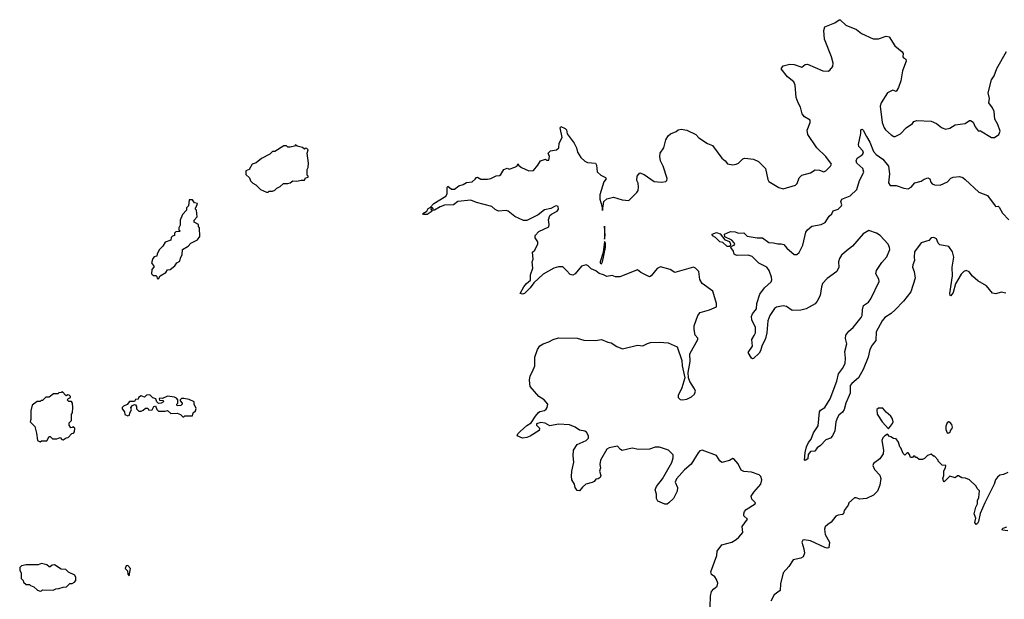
# Model space of a CAD drawing. Extents: x 2528690 to 2677062, y 911844 to 1023253.
# Tile 57 of 145: x 2564957 to 2573942, y 973445 to 978732. Entities that reach past the tile are written whole.
import ezdxf

# ---------------------------------------------------------------- set-up
doc = ezdxf.new("R2010")
doc.units = 0

msp = doc.modelspace()

# ---------------------------------------------------------------- linework, layer by layer
at = {"layer": '0CON10XD'}
for points in [[(2570965, 977728.8), (2570993.6, 977733.6), (2571045, 977726.2), (2571127.5, 977685), (2571155, 977653.3), (2571235, 977602), (2571280, 977585), (2571365, 977468.8), (2571393.8, 977445), (2571415, 977416.7), (2571465, 977407.5), (2571495, 977413.8), (2571515.8, 977424.2), (2571555, 977463.3), (2571575, 977470), (2571655, 977460), (2571698.3, 977438.3), (2571763.8, 977375), (2571784, 977275), (2571795, 977256.7), (2571885, 977202.9), (2571925, 977188.6), (2572037.3, 977222.7), (2572051.2, 977238.8), (2572070.3, 977289.7), (2572095, 977313.8), (2572173.9, 977336.1), (2572215, 977362), (2572255, 977360), (2572294.4, 977345.6), (2572312.5, 977355), (2572357.1, 977395), (2572366.9, 977415), (2572315, 977483.8), (2572232.7, 977562.7), (2572148, 977685), (2572144.1, 977724.1), (2572170, 977795), (2572171.2, 977815), (2572117.7, 977847.7), (2572096.2, 977875), (2572083.2, 977933.2), (2572060, 977975), (2572043, 978023), (2572034, 978135), (2572020.8, 978165), (2571965, 978210.8), (2571907.5, 978285), (2571925, 978312.5), (2571985.9, 978325.9), (2572024.1, 978324.1), (2572095, 978300), (2572125, 978323.8), (2572145, 978328), (2572285, 978267.5), (2572334.3, 978264.3), (2572348.7, 978271.3), (2572378.6, 978305), (2572380, 978335), (2572366.5, 978395), (2572302.2, 978555), (2572295.7, 978635), (2572305, 978667.5), (2572395, 978702.5), (2572435, 978732.5), (2572445, 978732.5), (2572495, 978684), (2572595, 978644.2), (2572638.1, 978608.1), (2572745, 978558), (2572795, 978559.2), (2572865, 978582), (2572892.5, 978575), (2572943.3, 978495), (2573010.5, 978440.5), (2573018.8, 978425), (2573017.5, 978395), (2573022.5, 978385), (2573043, 978373), (2573047.5, 978355), (2573013.3, 978265), (2572996.7, 978175), (2572976.7, 978115), (2572955, 978077.5), (2572925, 978090), (2572876.7, 978065), (2572818.8, 977975), (2572810, 977945), (2572827.1, 977795), (2572846, 977745), (2572857.3, 977727.3), (2572910.9, 977680.9), (2572935, 977666.2), (2572946.2, 977666.2), (2572995, 977691.2), (2573046, 977745), (2573103.8, 977785), (2573116.7, 977805), (2573145, 977814.2), (2573275, 977805.6), (2573322.5, 977785), (2573368.8, 977748.8), (2573405, 977734.3), (2573446.8, 977743.2), (2573495, 977774.2), (2573585, 977784.2), (2573625, 977812.5), (2573635, 977813.3), (2573658.9, 977798.9), (2573676.2, 977755), (2573705, 977717.5), (2573725, 977717.5), (2573825, 977657.5), (2573851.7, 977658.3), (2573892.5, 977685), (2573903.3, 977715), (2573883.3, 977775), (2573856.7, 977825), (2573848.8, 977895), (2573835, 977927.5), (2573802.5, 977975), (2573806.2, 978015), (2573793.8, 978065), (2573826.4, 978183.6), (2573850.7, 978219.3), (2573873.9, 978286.1), (2573962.5, 978442.5)], [(2571259.2, 973375), (2571261.2, 973475), (2571271.2, 973515), (2571290.3, 973539.7), (2571322.5, 973565), (2571327, 973593), (2571316.7, 973625), (2571299.7, 973649.7), (2571271.7, 973671.7), (2571264, 973695), (2571317.5, 973845), (2571322, 973885), (2571365, 973941.2), (2571455, 973965.8), (2571495, 973989.2), (2571518.7, 974011.3), (2571556, 974055), (2571550.8, 974109.2), (2571597.5, 974175), (2571566.1, 974206.1), (2571564, 974225), (2571571.2, 974245), (2571585.9, 974264.1), (2571670, 974315), (2571672.5, 974325), (2571637.5, 974357.5), (2571632.5, 974385), (2571656.3, 974423.7), (2571719.2, 974495), (2571730, 974535), (2571722, 974565), (2571705, 974580.8), (2571635, 974605.8), (2571565, 974611.2), (2571541.7, 974621.7), (2571515, 974680), (2571475, 974727.5), (2571465, 974730), (2571435, 974712.5), (2571365, 974692.5), (2571347, 974707), (2571316.1, 974756.1), (2571185.7, 974805.7), (2571165, 974800.8), (2571147.4, 974782.6), (2571085, 974679.2), (2571022.9, 974627.1), (2570950.8, 974545), (2570940, 974515), (2570959.2, 974465), (2570957.4, 974432.6), (2570924.3, 974365.7), (2570881.2, 974325), (2570865, 974314), (2570845, 974312.5), (2570780.3, 974340.3), (2570767.1, 974365), (2570769.2, 974405), (2570756, 974445), (2570768, 974475), (2570822.2, 974545), (2570907, 974693), (2570921.9, 974735), (2570921.7, 974761.7), (2570877.5, 974805), (2570795, 974832), (2570755, 974833.8), (2570705, 974816), (2570605, 974812.9), (2570545, 974824.4), (2570455, 974803.8), (2570440.5, 974810.5), (2570411.7, 974841.7), (2570335, 974828), (2570315, 974813.8), (2570258, 974715), (2570252, 974675), (2570256, 974645), (2570248.8, 974615), (2570260, 974575), (2570255, 974557.5), (2570235, 974543.3), (2570215, 974540), (2570199.3, 974520.7), (2570180, 974510), (2570123.9, 974496.1), (2570091.7, 974468.3), (2570065, 974434), (2570045, 974436.2), (2570025.8, 974465), (2570020, 974495), (2569996.7, 974535), (2569992.4, 974567.6), (2569995.6, 974615), (2570012.9, 974695), (2570008, 974755), (2570012, 974805), (2570045, 974856), (2570125.4, 974894.6), (2570146.4, 974913.6), (2570148.1, 974935), (2570129.4, 974969.4), (2570115, 974978.1), (2570067, 974987), (2570025.5, 975015.5), (2569975, 975037.5), (2569875, 975041.4), (2569795, 975026.2), (2569751.7, 975051.7), (2569712.6, 975057.4), (2569673.3, 975045), (2569674, 975034), (2569700, 975005), (2569696.2, 974985), (2569615, 974934), (2569585, 974921.2), (2569545, 974916.2), (2569497.5, 974935), (2569504.2, 974955), (2569522.8, 974977.2), (2569585, 975031.2), (2569625.7, 975054.3), (2569663.3, 975115), (2569691.7, 975148.3), (2569705, 975158.8), (2569745, 975166), (2569760.3, 975179.7), (2569771.2, 975195), (2569776.7, 975225), (2569743.3, 975263.3), (2569694, 975295), (2569616.2, 975385), (2569609.2, 975445), (2569614, 975485), (2569638.2, 975521.8), (2569659.5, 975575), (2569658.5, 975655), (2569682.5, 975725), (2569705, 975756.7), (2569735, 975776.4), (2569786.7, 975795), (2569825, 975816.5), (2569875, 975830.5), (2570045, 975826.1), (2570105, 975810), (2570212.7, 975807.3), (2570265, 975816), (2570325, 975791.4), (2570355, 975785.7), (2570405, 975751.1), (2570458.7, 975728.7), (2570595, 975763.8), (2570645, 975757.1), (2570685, 975778.2), (2570715, 975786.4), (2570795, 975791.9), (2570876.2, 975783.8), (2570956.8, 975746.8), (2571000.6, 975625), (2571001.9, 975575), (2571026.2, 975465), (2571000.6, 975375), (2570965.7, 975305), (2570965.7, 975285), (2570985, 975267.5), (2571006.8, 975263.2), (2571045, 975270.9), (2571088, 975292), (2571114.5, 975315.5), (2571123.3, 975345), (2571116.5, 975365), (2571071.7, 975431.7), (2571060.8, 975465), (2571058.1, 975515), (2571076.2, 975615), (2571071.4, 975685), (2571146.7, 975815), (2571145.8, 975825.8), (2571121.2, 975855), (2571110.8, 975905), (2571111.7, 975938.3), (2571147.1, 976035), (2571167.6, 976062.4), (2571253, 976087), (2571315.5, 976114.5), (2571316.9, 976145), (2571281.4, 976255), (2571185.7, 976325.7), (2571163.2, 976363.2), (2571154.2, 976435), (2571125, 976466.2), (2571105, 976473.8), (2570935, 976426), (2570892.5, 976455), (2570805, 976477.5), (2570775, 976464), (2570718.8, 976395), (2570705, 976386), (2570625, 976426.2), (2570595, 976450), (2570435, 976388), (2570395, 976387.5), (2570365, 976398.8), (2570315, 976388.8), (2570285, 976405.8), (2570245, 976416.2), (2570215, 976440), (2570171.2, 976461.2), (2570145, 976488), (2570125.6, 976495.6), (2570083.8, 976485), (2570026.7, 976415), (2570005, 976401.2), (2569979.5, 976409.5), (2569946.7, 976445), (2569915, 976478), (2569875, 976478.9), (2569830, 976465), (2569735, 976411.4), (2569649.1, 976330.9), (2569614.2, 976285), (2569565, 976236.2), (2569545, 976228.8), (2569523.8, 976235), (2569557.5, 976295), (2569583.4, 976326.6), (2569618.8, 976355), (2569619.2, 976405), (2569640, 976465), (2569632.5, 976525), (2569643, 976547), (2569638.3, 976611.7), (2569658.8, 976631.2), (2569686.4, 976686.4), (2569686.2, 976705), (2569662.3, 976742.3), (2569660, 976765), (2569695, 976801.2), (2569785, 976843.3), (2569788.8, 976865), (2569782.7, 976907.3), (2569796.2, 976945), (2569810.3, 976959.7), (2569863.3, 976985), (2569874, 977005), (2569869.7, 977029.7), (2569855.6, 977035.6), (2569845, 977032.5), (2569805, 977011.2), (2569745, 976997.1), (2569689.1, 976950.9), (2569628.3, 976921.7), (2569585, 976902), (2569555, 976900), (2569476.8, 976936.8), (2569415, 976986.2), (2569395, 976993.3), (2569325, 976986.2), (2569295, 977000), (2569265, 977028.8), (2569125, 977066), (2569075, 977086.7), (2568955, 977074.2), (2568915, 977043.1), (2568835, 977041.4), (2568795, 977026), (2568743.6, 976993.6), (2568730, 976995), (2568732.5, 977005), (2568725, 977017.5), (2568712.5, 977017.5), (2568707.5, 977005), (2568720, 976985), (2568675, 976954), (2568643.3, 976955), (2568636.7, 976965), (2568674, 976986), (2568685, 977008.8), (2568701.7, 977018.3), (2568735, 977055.7), (2568846.1, 977123.9), (2568856.7, 977145), (2568858, 977202), (2568865, 977213.3), (2568897, 977187), (2568925, 977187.5), (2568963.5, 977216.5), (2569005, 977229.2), (2569035, 977246.2), (2569085, 977252), (2569112.1, 977277.9), (2569125, 977293.8), (2569135, 977296), (2569165, 977278.8), (2569225, 977277.1), (2569257.5, 977285), (2569305, 977307.5), (2569335, 977312.5), (2569348.8, 977321.2), (2569375, 977366.2), (2569405, 977376.7), (2569425, 977370), (2569475, 977387.5), (2569493, 977397), (2569505, 977417.5), (2569510, 977405), (2569537.5, 977385), (2569602.5, 977355), (2569645, 977356.7), (2569686.7, 977405), (2569710, 977445), (2569755, 977460), (2569765, 977450), (2569785, 977450), (2569792.5, 977485), (2569780, 977515), (2569800, 977535), (2569855, 977546.7), (2569876.1, 977563.9), (2569881.2, 977605), (2569906.4, 977656.4), (2569888, 977745), (2569895, 977758), (2569935, 977740), (2569947, 977727), (2569951.7, 977691.7), (2570018, 977605), (2570038, 977565), (2570048.8, 977525), (2570078.8, 977475), (2570115, 977442), (2570140, 977430), (2570211.2, 977425), (2570220.8, 977405), (2570228, 977345), (2570260, 977315), (2570304.1, 977294.1), (2570309.5, 977280.5), (2570287.5, 977252.5), (2570251.1, 977135), (2570252.1, 977095), (2570270.8, 977035), (2570275, 976992.5), (2570287.1, 977072.9), (2570315, 977097.8), (2570375, 977114.4), (2570455, 977087.9), (2570515, 977084.4), (2570588.6, 977155), (2570600, 977175), (2570605.6, 977205), (2570600.6, 977240.6), (2570590, 977265), (2570592.5, 977305), (2570615, 977336.7), (2570655, 977320), (2570747.7, 977257.7), (2570815, 977250), (2570855, 977256.7), (2570863.3, 977265), (2570866, 977285), (2570828, 977395), (2570804, 977445), (2570798.8, 977485), (2570802, 977515), (2570836.2, 977565), (2570853, 977637), (2570875, 977672.5), (2570895, 977690), (2570947.3, 977712.7), (2570965, 977728.8)], [(2573955, 976238.4), (2573915, 976247.5), (2573865, 976232.7), (2573835, 976238.8), (2573780.4, 976305), (2573700.9, 976350.9), (2573653.6, 976393.6), (2573622.4, 976432.4), (2573595, 976444.6), (2573573.3, 976436.7), (2573549.1, 976410.9), (2573497.6, 976322.4), (2573475, 976243.3), (2573455, 976214.4), (2573447, 976217), (2573444.7, 976235), (2573470.7, 976395), (2573467.5, 976475), (2573480.5, 976565), (2573468.5, 976615), (2573435, 976662), (2573355, 976678), (2573338, 976695), (2573325, 976732.5), (2573300, 976745), (2573276.4, 976743.6), (2573255, 976716.7), (2573185, 976696), (2573173.8, 976685), (2573124, 976615), (2573120, 976565), (2573124.2, 976535), (2573107.1, 976495), (2573105.8, 976475.8), (2573121.2, 976435), (2573129.2, 976375), (2573089.3, 976250.7), (2573022.3, 976165), (2572945.2, 976084.8), (2572908.6, 976051.4), (2572852.7, 976015), (2572827.7, 975985), (2572772.1, 975885), (2572769.5, 975805), (2572735.3, 975764.7), (2572714.7, 975725.3), (2572698.9, 975655), (2572655, 975542.5), (2572612.3, 975465), (2572550, 975415), (2572536.7, 975395), (2572536.2, 975325), (2572496.8, 975233.2), (2572481.1, 975175), (2572465, 975150.8), (2572432, 975125), (2572420.8, 975105), (2572405.8, 975064.2), (2572395, 974982.5), (2572374, 974935), (2572355, 974914), (2572315, 974900), (2572265, 974846.7), (2572235, 974827.5), (2572213.6, 974796.4), (2572175, 974792.5), (2572152.5, 974765), (2572150, 974725), (2572125, 974710), (2572120, 974715), (2572124.2, 974785), (2572138.1, 974835), (2572155.8, 974875), (2572178.8, 974905), (2572200, 974965), (2572242.3, 975027.7), (2572255, 975156.2), (2572265, 975169.4), (2572304.7, 975195.3), (2572354.5, 975275), (2572415.5, 975435), (2572428, 975502), (2572465, 975549.2), (2572490.5, 975595), (2572494.6, 975644.6), (2572488.4, 975705), (2572506, 975775), (2572494.6, 975825.4), (2572496.9, 975853.1), (2572525, 975892.2), (2572563.5, 975925), (2572635, 976015.7), (2572644.5, 976035), (2572648.1, 976085), (2572658.8, 976125), (2572704, 976155), (2572724, 976185), (2572799.7, 976345), (2572796.4, 976366.4), (2572768.5, 976415), (2572775.4, 976445), (2572825, 976517.5), (2572870.9, 976569.1), (2572896.7, 976635), (2572895.9, 976655), (2572882.9, 976685), (2572810.4, 976765), (2572775, 976786.2), (2572705, 976808.9), (2572655, 976780.5), (2572557.7, 976665), (2572501.5, 976625), (2572456.7, 976585), (2572439.1, 976555), (2572430, 976525), (2572431.1, 976475), (2572414.7, 976435.3), (2572325, 976370.6), (2572283.8, 976326.2), (2572273.5, 976296.5), (2572262.7, 976215), (2572236.1, 976165), (2572215, 976141.5), (2572135, 976094.7), (2572085, 976082), (2572005, 976079.5), (2571954.6, 976114.6), (2571925, 976122.9), (2571865, 976108.9), (2571845, 976097.1), (2571802.5, 976035), (2571785.7, 975985), (2571776.5, 975875), (2571763.3, 975825), (2571729.4, 975755), (2571717.6, 975712.4), (2571705, 975690), (2571655, 975642), (2571645, 975640), (2571635, 975646.2), (2571606, 975695), (2571644, 975755), (2571639.2, 975815), (2571659.3, 975850.7), (2571671.4, 975875), (2571672.9, 975925), (2571638.8, 975995), (2571634.2, 976025), (2571645, 976048.8), (2571681.4, 976095), (2571684.3, 976145), (2571712, 976228), (2571755, 976286.2), (2571815, 976341.2), (2571821.2, 976358.8), (2571818.1, 976385), (2571795.8, 976445.8), (2571776.3, 976476.3), (2571702.8, 976512.8), (2571642.4, 976572.4), (2571605, 976585.4), (2571505, 976580.9), (2571485, 976587.1), (2571477.1, 976595), (2571470.9, 976620.9), (2571446.7, 976655), (2571452.5, 976667.5), (2571477.5, 976675), (2571482.5, 976685), (2571477, 976697), (2571455, 976720), (2571391.7, 976751.7), (2571390, 976775), (2571445, 976798.8), (2571485, 976795.8), (2571516.4, 976783.6), (2571565, 976787.5), (2571596.7, 976756.7), (2571688.3, 976741.7), (2571735, 976743.3), (2571795, 976699.2), (2571835, 976697.8), (2571875, 976686.9), (2571905, 976688.6), (2571931.7, 976681.7), (2571958.8, 976648.8), (2572025, 976590), (2572049.2, 976590.8), (2572070.5, 976609.5), (2572102.5, 976675), (2572132, 976795), (2572146, 976815), (2572185, 976849.2), (2572272.5, 976865), (2572307.9, 976882.1), (2572345, 976940), (2572368.3, 976961.7), (2572380.7, 976989.3), (2572425, 977003.3), (2572455.8, 977034.2), (2572460, 977045), (2572451.2, 977075), (2572460, 977095), (2572535, 977126.7), (2572596.4, 977183.6), (2572621.9, 977265), (2572659.1, 977340.9), (2572651.9, 977375), (2572596.5, 977425), (2572589.5, 977445), (2572600.3, 977469.7), (2572645, 977499.2), (2572657.1, 977515), (2572652, 977535), (2572615.8, 977575), (2572610.8, 977595), (2572634, 977695), (2572633.6, 977726.4), (2572645, 977732.5), (2572655, 977726.2), (2572685, 977666.2), (2572715, 977614), (2572749.3, 977529.3), (2572772.5, 977502.5), (2572835, 977459.5), (2572885.7, 977395), (2572894.4, 977325), (2572885.8, 977245), (2572900.3, 977220.3), (2572955, 977220.5), (2573025, 977196.4), (2573065, 977189.5), (2573092.5, 977205), (2573124.5, 977245.5), (2573185, 977260.6), (2573212, 977278), (2573245, 977288.6), (2573261.3, 977281.3), (2573270.6, 977250.6), (2573285, 977234), (2573305, 977226.2), (2573356.1, 977223.9), (2573425, 977253.8), (2573454.1, 977285.9), (2573475, 977296.7), (2573535, 977303.3), (2573563.6, 977293.6), (2573585, 977276.2), (2573710.3, 977160.3), (2573789.7, 977129.7), (2573857.5, 977035), (2573865, 977027.5), (2573885, 977030), (2573895, 977023.3), (2573926.9, 976966.9), (2573985, 976907.5)], [(2567208.3, 977158.3), (2567225, 977160), (2567235, 977167.5), (2567265, 977167.5), (2567285, 977177.5), (2567303.6, 977196.4), (2567335, 977210), (2567365, 977237.5), (2567405, 977237.5), (2567426.1, 977243.9), (2567448.3, 977261.7), (2567485, 977260), (2567525, 977270), (2567555, 977270), (2567565, 977290), (2567590, 977295), (2567590, 977305), (2567580, 977315), (2567580, 977365), (2567590, 977385), (2567592.5, 977425), (2567580, 977515), (2567590, 977545), (2567578.3, 977558.3), (2567565, 977560), (2567555, 977550), (2567537, 977567), (2567488.3, 977578.3), (2567475, 977590), (2567465, 977580), (2567425, 977570), (2567405, 977570), (2567391.7, 977581.7), (2567368.3, 977581.7), (2567285, 977530), (2567265, 977530), (2567240, 977505), (2567165, 977466.7), (2567115, 977427.5), (2567080, 977415), (2567050, 977365), (2567020, 977355), (2567021.7, 977321.7), (2567055, 977290), (2567063.9, 977263.9), (2567085, 977242.5), (2567112.5, 977225), (2567155, 977182.5), (2567208.3, 977158.3)], [(2566225, 976370), (2566240, 976395), (2566290, 976425), (2566305, 976450), (2566330, 976455), (2566373, 976487), (2566390, 976515), (2566419.3, 976530.7), (2566423, 976557), (2566439.3, 976590.7), (2566443.6, 976636.4), (2566493, 976667), (2566520, 976695), (2566580, 976725), (2566600, 976755), (2566597.5, 976835), (2566590, 976845), (2566590, 976865), (2566550, 976885), (2566550, 976905), (2566577.5, 976935), (2566570, 976995), (2566560, 977005), (2566560, 977015), (2566568.3, 977021.7), (2566580, 977055), (2566551.7, 977061.7), (2566535, 977090), (2566505, 977090), (2566497, 977033), (2566480, 977015), (2566480, 976995), (2566442.5, 976955), (2566422.5, 976905), (2566421.7, 976858.3), (2566410, 976835), (2566410, 976815), (2566420, 976805), (2566415, 976800), (2566381.7, 976798.3), (2566370, 976785), (2566370, 976765), (2566351.7, 976758.3), (2566340, 976745), (2566335, 976720), (2566285, 976702.5), (2566262.5, 976665), (2566233, 976637), (2566213, 976597), (2566210, 976575), (2566185, 976570), (2566172.5, 976555), (2566160, 976515), (2566180, 976485), (2566180, 976475), (2566162.5, 976455), (2566160, 976415), (2566175, 976400), (2566198.3, 976398.3), (2566208.3, 976388.3), (2566211.7, 976371.7), (2566225, 976370)], [(2570295, 976730), (2570300, 976765), (2570295, 976850), (2570295, 976730)], [(2571435, 976662.5), (2571413.9, 976663.9), (2571375, 976700), (2571345, 976707.5), (2571305.8, 976745.8), (2571280, 976760), (2571277.5, 976775), (2571315, 976790), (2571350, 976780), (2571393.3, 976723.3), (2571435, 976710), (2571443.3, 976685), (2571441.7, 976668.3), (2571435, 976662.5)], [(2570265, 976506.2), (2570276.1, 976523.9), (2570302.9, 976655), (2570303.3, 976693.3), (2570295, 976710), (2570282.4, 976607.6), (2570254.4, 976524.4), (2570253.6, 976513.6), (2570265, 976506.2)], [(2565145, 974880), (2565155, 974890), (2565205, 974890), (2565225, 974930), (2565235, 974930), (2565255, 974910), (2565295, 974910), (2565325, 974920), (2565341.7, 974901.7), (2565355, 974900), (2565381.7, 974918.3), (2565398.3, 974921.7), (2565431.7, 974958.3), (2565448.3, 974961.7), (2565458.3, 974971.7), (2565460, 975005), (2565445, 975020), (2565438.3, 975011.7), (2565425, 975010), (2565410, 975035), (2565410, 975055), (2565430, 975075), (2565430, 975135), (2565440, 975145), (2565442.5, 975195), (2565440, 975235), (2565428.3, 975248.3), (2565405, 975250), (2565390, 975265), (2565401.7, 975278.3), (2565420, 975285), (2565420, 975295), (2565408.3, 975308.3), (2565395, 975310), (2565381.7, 975301.7), (2565345, 975340), (2565338.3, 975331.7), (2565315, 975330), (2565305, 975320), (2565265, 975320), (2565225, 975290), (2565195, 975290), (2565165, 975260), (2565151.7, 975258.3), (2565145, 975250), (2565115, 975250), (2565070, 975215), (2565060, 975165), (2565060, 975085), (2565052.5, 975065), (2565095, 975020), (2565111.7, 974961.7), (2565120, 974895), (2565145, 974880)], [(2566455, 975110), (2566465, 975120), (2566535, 975120), (2566540, 975145), (2566560, 975165), (2566567.5, 975185), (2566550, 975225), (2566550, 975245), (2566505, 975267.5), (2566455, 975277.5), (2566433, 975277), (2566420, 975265), (2566420, 975255), (2566440, 975235), (2566440, 975225), (2566427, 975213), (2566395, 975210), (2566390, 975225), (2566400, 975235), (2566400, 975265), (2566389.3, 975279.3), (2566369.3, 975289.3), (2566305, 975297.5), (2566261.7, 975278.3), (2566235, 975280), (2566230, 975275), (2566231.7, 975261.7), (2566265, 975260), (2566270, 975245), (2566247, 975233), (2566225, 975230), (2566210, 975245), (2566200, 975275), (2566173, 975283), (2566145, 975310), (2566115, 975307.5), (2566095, 975290), (2566065, 975302.5), (2566040, 975285), (2566038.3, 975271.7), (2566013.6, 975266.4), (2566005, 975250), (2565959.3, 975250.7), (2565938.3, 975221.7), (2565905, 975207.5), (2565892.5, 975195), (2565893, 975183), (2565912.5, 975155), (2565915, 975130), (2565945, 975117.5), (2565960, 975125), (2565963, 975147), (2565977, 975173), (2565970, 975195), (2565985, 975212.5), (2566005, 975222.5), (2566015, 975220), (2566022.5, 975205), (2566023, 975183), (2566045, 975160), (2566065, 975160), (2566085, 975170), (2566105, 975190), (2566125, 975190), (2566135, 975170), (2566167, 975173), (2566180, 975205), (2566195, 975210), (2566210, 975175), (2566225, 975160), (2566285, 975160), (2566305, 975167.5), (2566335, 975140), (2566395, 975142.5), (2566425, 975130), (2566445, 975110), (2566455, 975110)], [(2572885, 975000), (2572921.7, 975048.3), (2572927.5, 975065), (2572921.7, 975091.7), (2572906.4, 975116.4), (2572863.6, 975153.6), (2572835, 975190), (2572795, 975190), (2572780, 975175), (2572783, 975133), (2572827.5, 975065), (2572885, 975000)], [(2573425, 974960), (2573435, 974962.5), (2573450, 974975), (2573450, 974985), (2573467, 975003), (2573470, 975015), (2573465, 975040), (2573445, 975060), (2573435, 975062.5), (2573420, 975055), (2573410, 975025), (2573410, 974995), (2573420, 974965), (2573425, 974960)], [(2573975, 974602.5), (2573935, 974582.5), (2573903, 974577), (2573880.7, 974559.3), (2573863.3, 974535), (2573850, 974495), (2573763.8, 974325), (2573722.3, 974227.7), (2573705.9, 974154.1), (2573696.7, 974135), (2573685, 974127.5), (2573674.1, 974145.9), (2573681.2, 974185), (2573666, 974225), (2573683.4, 974286.6), (2573698.8, 974315), (2573697.5, 974345), (2573710.4, 974375), (2573715.7, 974435), (2573696.2, 974455), (2573686.1, 974476.1), (2573626.1, 974536.1), (2573589.3, 974549.3), (2573555, 974552.5), (2573525, 974570), (2573515, 974570), (2573495, 974552.5), (2573445, 974567.5), (2573395, 974517.5), (2573386.4, 974526.4), (2573382.7, 974547.3), (2573392, 974575), (2573391.7, 974618.3), (2573406.7, 974645), (2573407.5, 974665), (2573375, 974670), (2573340, 974705), (2573340, 974715), (2573305, 974750), (2573295, 974750), (2573275, 974770), (2573241.7, 974758.3), (2573215, 974730), (2573195, 974720), (2573165, 974720), (2573145, 974740), (2573135, 974740), (2573125, 974750), (2573115, 974750), (2573105, 974740), (2573085, 974740), (2573076.7, 974766.7), (2573065, 974780), (2573055, 974780), (2573035, 974760), (2573020, 974775), (2572998.3, 974828.3), (2572990, 974835), (2572977, 974877), (2572955, 974910), (2572931.7, 974911.7), (2572908.3, 974928.3), (2572895, 974930), (2572875, 974950), (2572852.3, 974937.7), (2572835, 974917.5), (2572826.2, 974895), (2572841.2, 974805), (2572837.7, 974772.3), (2572805, 974726.7), (2572750, 974685), (2572743.3, 974665), (2572759.3, 974629.3), (2572806.1, 974576.1), (2572816.4, 974546.4), (2572806.7, 974485), (2572785, 974430), (2572750, 974395), (2572685, 974363.3), (2572625, 974357.5), (2572591.7, 974371.7), (2572575, 974370), (2572523.9, 974326.1), (2572516.7, 974305), (2572480, 974255), (2572473.8, 974225), (2572465, 974218), (2572426, 974214), (2572405.9, 974204.1), (2572362.7, 974147.3), (2572331.2, 974128.8), (2572306.7, 974105), (2572300, 974085), (2572307.5, 974035), (2572346.2, 973965), (2572342.5, 973915), (2572325, 973910), (2572305, 973916.2), (2572175, 973977.1), (2572115, 973988.8), (2572103.3, 973985), (2572096, 973965), (2572111.4, 973905)], [(2573975, 974068.8), (2573927, 974077), (2573922.5, 974085), (2573932.5, 974095), (2573965, 974106.2)], [(2572111.4, 973905), (2572119.2, 973865), (2572107.4, 973832.6), (2572085, 973820), (2572014.4, 973805.6), (2571975.4, 973744.6), (2571922.9, 973685), (2571898.9, 973585), (2571897.5, 973525), (2571841.2, 973485), (2571812.1, 973427.9)], [(2565145, 973520), (2565155, 973522.5), (2565165, 973530), (2565261.7, 973528.3), (2565288.3, 973541.7), (2565315, 973542.5), (2565353, 973557), (2565385, 973560), (2565415, 973590), (2565435, 973590), (2565458.3, 973601.7), (2565470, 973615), (2565470, 973645), (2565460, 973665), (2565403, 973693), (2565377, 973717), (2565335, 973720), (2565275, 973760), (2565253, 973757), (2565235, 973740), (2565225, 973740), (2565205, 973760), (2565155, 973772.5), (2565125, 973760), (2565015, 973760), (2564975, 973750), (2564957.5, 973735), (2564957, 973707), (2564970, 973685), (2564970, 973635), (2564990, 973615), (2564991.7, 973601.7), (2565015, 973580), (2565045, 973580), (2565055, 973570), (2565085, 973560), (2565118.3, 973528.3), (2565145, 973520)], [(2565955, 973660), (2565967.5, 973725), (2565945, 973752.5), (2565928.3, 973751.7), (2565920, 973725), (2565940, 973705), (2565943, 973673), (2565955, 973660)]]:
    msp.add_lwpolyline(points, dxfattribs=at)

doc.saveas('drawing.dxf')
